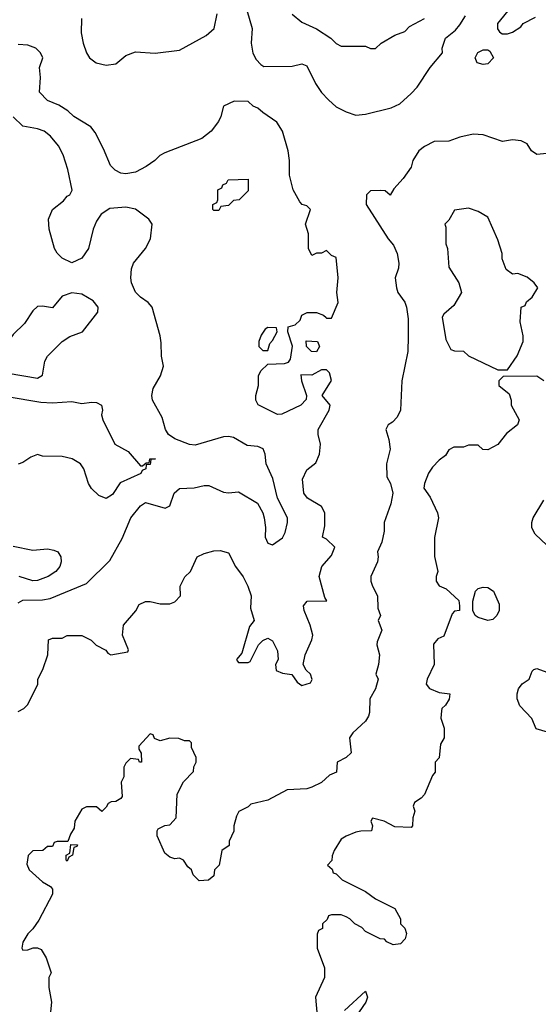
# Model space of a CAD drawing. Header units: inches. Extents: x 2380249 to 2585472, y 382747 to 546448.
# Tile 160 of 256: x 2461197 to 2463316, y 473261 to 477286. Entities that reach past the tile are written whole.
import ezdxf

# ---------------------------------------------------------------- set-up
doc = ezdxf.new("R2010")
doc.units = ezdxf.units.IN
doc.header["$MEASUREMENT"] = 0
doc.layers.add('C4467', color=7, linetype='Continuous')

msp = doc.modelspace()

# ---------------------------------------------------------------- linework, layer by layer
at = {"layer": 'C4467', "color": 4}
for points, elevation in [([(2463203.1, 477336.9), (2463148.7, 477270), (2463148.7, 477248.7), (2463156.4, 477236.4), (2463168.4, 477228.4), (2463190, 477228), (2463210, 477235.3), (2463243.6, 477256.4), (2463254, 477270), (2463304.5, 477295.5)], 48), ([(2461448.7, 477290), (2461448.4, 477231.6), (2461455.3, 477190), (2461469, 477150), (2461481.2, 477130), (2461509.5, 477109.5), (2461550, 477099.3), (2461590, 477105.2), (2461630, 477139), (2461670, 477154), (2461750, 477149), (2461850, 477161.2), (2461958.5, 477221.5), (2461990.8, 477250), (2462004, 477310)], 48), ([(2462124.1, 477324.1), (2462146, 477250), (2462142.7, 477190), (2462149.5, 477149.5), (2462162.7, 477122.7), (2462182, 477102), (2462194.6, 477094.6), (2462310, 477096), (2462350, 477106), (2462370, 477097.2), (2462405.4, 477025.4), (2462430, 476988.7), (2462458, 476958), (2462489.1, 476929.1), (2462530, 476908.7), (2462570, 476895.3), (2462610, 476899), (2462714.4, 476925.6), (2462750, 476942), (2462795.9, 476984.1), (2462821, 477010), (2462874, 477090), (2462924.7, 477150), (2462922.8, 477170), (2462936, 477210), (2462977.1, 477242.9), (2462995.5, 477264.5), (2463018.5, 477301.5)], 48), ([(2462310, 477308), (2462350, 477275.3), (2462410, 477248.7), (2462468, 477210), (2462490, 477188), (2462510, 477178), (2462610, 477178), (2462630, 477168), (2462650, 477168), (2462674, 477190), (2462730, 477222), (2462770, 477238), (2462790, 477258), (2462851.3, 477290)], 44), ([(2461190, 474458), (2461214, 474470), (2461230, 474486), (2461271.1, 474568.9), (2461271.3, 474590), (2461291.3, 474630), (2461311.3, 474690), (2461314, 474750), (2461330, 474758), (2461370, 474758), (2461390, 474768), (2461450, 474768), (2461488.9, 474748.9), (2461509.1, 474729.1), (2461548.4, 474708.4), (2461556.4, 474696.4), (2461568.9, 474688.9), (2461638, 474702), (2461641, 474710), (2461617.3, 474770), (2461621, 474810), (2461671.1, 474868.9), (2461685.4, 474894.6), (2461710, 474908), (2461730, 474908), (2461770, 474898), (2461810, 474898), (2461830, 474906), (2461854, 474930), (2461852, 474970), (2461871.6, 475008.4), (2461894, 475030), (2461922, 475090), (2461950, 475104), (2461990, 475114), (2462015.3, 475115.3), (2462050, 475106), (2462079, 475050), (2462110, 475008), (2462129, 474970), (2462142, 474930), (2462140.2, 474880.2), (2462155.3, 474830), (2462135.3, 474804.7), (2462104, 474696), (2462082, 474670), (2462084.7, 474664.7), (2462090, 474658), (2462130, 474658), (2462138, 474662), (2462172, 474730), (2462190, 474748), (2462210, 474758), (2462230, 474746), (2462250, 474706), (2462253.2, 474670), (2462242, 474650), (2462245.2, 474625.2), (2462270, 474614), (2462308.9, 474608.9), (2462330, 474578), (2462350, 474564), (2462384.7, 474575.3), (2462391.1, 474588.9), (2462384.7, 474610), (2462366.8, 474626.8), (2462354.8, 474650), (2462363, 474690), (2462390.8, 474750), (2462394, 474770), (2462384, 474810), (2462359.1, 474870), (2462356, 474890), (2462371, 474909), (2462452, 474910), (2462443.6, 474923.6), (2462420.7, 475010), (2462431, 475050), (2462470, 475095.3), (2462484.7, 475130), (2462450, 475162), (2462434, 475170), (2462443.5, 475216.5), (2462442.8, 475270), (2462430, 475296), (2462372, 475330), (2462358, 475350), (2462352.7, 475407.3), (2462370, 475446), (2462406, 475474), (2462421, 475510), (2462426, 475550), (2462416, 475590), (2462416, 475610), (2462461, 475690), (2462464.7, 475710), (2462432, 475750), (2462470.7, 475810.7), (2462462, 475842), (2462450, 475854), (2462430, 475854), (2462390, 475832), (2462346, 475834), (2462348, 475810), (2462368, 475750), (2462367.3, 475732.7), (2462346, 475710), (2462267.3, 475672.7), (2462250, 475672), (2462171.6, 475711.6), (2462162, 475730), (2462162, 475750), (2462172, 475790), (2462172, 475830), (2462182, 475850), (2462210, 475878), (2462279.1, 475880.9), (2462294.4, 475885.6), (2462302.5, 475897.5), (2462311.3, 475951.3), (2462292, 476010), (2462294, 476030), (2462322, 476038), (2462342, 476058), (2462350, 476078), (2462371.6, 476088.4), (2462410, 476088.7), (2462438, 476078), (2462448.9, 476068.9), (2462450, 476066), (2462470, 476066), (2462498, 476130), (2462492, 476170), (2462498, 476230), (2462490, 476314), (2462470, 476322), (2462450, 476342), (2462430, 476332), (2462408.9, 476331.1), (2462390, 476322), (2462376, 476350), (2462376.3, 476410), (2462364.7, 476450), (2462384.7, 476510), (2462370, 476524.7), (2462350.8, 476530.8), (2462340.7, 476540.7), (2462314, 476590), (2462299.1, 476650), (2462299.3, 476710), (2462293.4, 476750), (2462270.7, 476830.7), (2462247.3, 476867.3), (2462190, 476906), (2462170, 476924.7), (2462150, 476932), (2462130, 476952), (2462072.7, 476952.7), (2462030, 476932), (2462019, 476890), (2462009, 476870), (2461979, 476830), (2461940.2, 476799.8), (2461790, 476741), (2461768.7, 476730), (2461748.7, 476710), (2461713.8, 476686.2), (2461670, 476663), (2461630, 476655.5), (2461610, 476658), (2461586.8, 476670), (2461567.3, 476690), (2461538.5, 476758.5), (2461504.5, 476824.5), (2461487.5, 476847.5), (2461418, 476890), (2461392.8, 476912.8), (2461355.9, 476935.9), (2461310, 476956), (2461278, 476990), (2461281, 477050), (2461278, 477090), (2461291.3, 477130), (2461282, 477150), (2461262, 477170), (2461230, 477181), (2461190, 477184.7)], 48), ([(2461190, 474901.3), (2461210, 474912.5), (2461290, 474913.6), (2461320.9, 474919.1), (2461470, 474980.5), (2461564.5, 475075.5), (2461615.1, 475164.9), (2461650.3, 475250), (2461690, 475298.4), (2461710, 475312), (2461790.5, 475289.5), (2461810, 475299), (2461828, 475350), (2461850, 475369.5), (2461910, 475371.7), (2461950, 475381.7), (2461970, 475381), (2462030, 475354), (2462050, 475351.1), (2462090, 475355.8), (2462168, 475310), (2462190, 475269.2), (2462195.3, 475250), (2462201.3, 475210), (2462199.6, 475170), (2462210, 475145.2), (2462230, 475139.6), (2462270, 475167.8), (2462281.3, 475190), (2462290.6, 475230), (2462290.6, 475250), (2462250.5, 475330), (2462230.4, 475410), (2462203.8, 475470), (2462199.3, 475510), (2462191.9, 475531.9), (2462170, 475541.1), (2462125.4, 475545.4), (2462070, 475577.3), (2462050, 475582), (2462030, 475580.7), (2461913.2, 475546.8), (2461890, 475549.1), (2461830, 475572.9), (2461804.9, 475590), (2461792.2, 475610), (2461779, 475659), (2461739.3, 475730), (2461736.3, 475750), (2461741.6, 475778.4), (2461771.3, 475830), (2461784.7, 475870), (2461776, 475910), (2461775.3, 475964.7), (2461770, 475994), (2461738, 476110), (2461722, 476130), (2461690, 476151.3), (2461670, 476171.3), (2461654, 476210), (2461650.6, 476230), (2461652.8, 476267.2), (2461662, 476290), (2461711, 476350), (2461731, 476390), (2461738, 476450), (2461724.7, 476470), (2461670, 476511), (2461630, 476518.8), (2461565.6, 476514.4), (2461530, 476491.3), (2461510, 476462), (2461497.2, 476430), (2461477.2, 476350), (2461450, 476311.3), (2461410, 476291.3), (2461370, 476311), (2461350, 476331), (2461339.1, 476350), (2461317.6, 476430), (2461314.9, 476470), (2461330, 476509.4), (2461375.1, 476544.9), (2461390, 476564), (2461402, 476570), (2461411.3, 476588.7), (2461393.7, 476673.7), (2461373.7, 476733.7), (2461354.8, 476770), (2461322.8, 476810), (2461296, 476830), (2461270, 476839.3), (2461210, 476850.4), (2461170, 476888.5)], 44), ([(2463350, 476739), (2463310, 476735.3), (2463288, 476750), (2463270, 476778), (2463246, 476790), (2463210, 476794), (2463170, 476788), (2463090, 476815.3), (2463050, 476818), (2462994.4, 476805.6), (2462950, 476788.7), (2462890, 476788), (2462850, 476768), (2462826.8, 476750), (2462802.8, 476710), (2462796.8, 476683.2), (2462763.5, 476636.5), (2462725.4, 476594.6), (2462710, 476568), (2462690, 476586), (2462670, 476588), (2462630, 476586), (2462614, 476570), (2462612, 476530), (2462702.8, 476390), (2462724.4, 476364.4), (2462739.1, 476330), (2462746, 476290), (2462744.7, 476270), (2462731.3, 476230), (2462736, 476190), (2462741, 476170), (2462770, 476131.3), (2462777.3, 476110), (2462783.4, 476063.4), (2462784.4, 475990), (2462783, 475930), (2462758.4, 475810), (2462753, 475690), (2462739.5, 475660.5), (2462719.9, 475640.1), (2462702, 475630), (2462692, 475610), (2462704.9, 475570), (2462710.6, 475530), (2462694.8, 475470), (2462696.9, 475416.9), (2462711.3, 475390), (2462721, 475350), (2462712.8, 475307.2), (2462686, 475230), (2462685.4, 475194.6), (2462676, 475150), (2462658, 475110), (2462662, 475090), (2462658, 475070), (2462630.8, 475010), (2462631, 474991), (2462638, 474970), (2462658, 474930), (2462659.6, 474879.6), (2462671.3, 474850), (2462662, 474830), (2462676, 474790), (2462656.9, 474743.1), (2462656, 474730), (2462666.8, 474690), (2462662.8, 474650), (2462652, 474610), (2462662, 474590), (2462651, 474550), (2462627.3, 474510), (2462626.4, 474453.6), (2462622, 474438), (2462610, 474418), (2462558, 474370), (2462544.7, 474350), (2462550.7, 474289.3), (2462530.9, 474269.1), (2462494, 474250), (2462490.6, 474209.4), (2462462, 474198), (2462430, 474168), (2462390, 474148), (2462370, 474142), (2462290, 474138), (2462210, 474095.3), (2462141, 474079), (2462130, 474068), (2462091.6, 474048.4), (2462082, 474030), (2462071.3, 473990), (2462071.1, 473968.9), (2462052.7, 473927.3), (2462052, 473910), (2462022, 473890), (2462011.3, 473830), (2461992, 473810), (2461990, 473786), (2461968.4, 473768.4), (2461930, 473766), (2461906, 473790), (2461898, 473810), (2461883.1, 473823.1), (2461866, 473850), (2461850, 473858), (2461830, 473855.3), (2461810, 473862), (2461790, 473879), (2461759, 473950), (2461758, 473970), (2461762, 473978), (2461790, 473992), (2461810, 473994), (2461836.4, 474023.6), (2461840.4, 474119.6), (2461866, 474170), (2461907.3, 474212.7), (2461908.4, 474231.6), (2461918, 474250), (2461918, 474270), (2461898, 474310), (2461898, 474330), (2461890, 474338), (2461870, 474338), (2461847.3, 474347.3), (2461810, 474348), (2461770, 474338), (2461747.3, 474347.3), (2461742, 474362), (2461730, 474366), (2461683.6, 474316.4), (2461683.6, 474303.6), (2461692.7, 474287.3), (2461694, 474250), (2461686, 474250), (2461682, 474262), (2461650, 474266), (2461630, 474246), (2461622, 474230), (2461622, 474190), (2461611.6, 474168.4), (2461616, 474110), (2461610, 474102), (2461590, 474089.2), (2461571, 474089), (2461558, 474082), (2461550, 474066), (2461531.6, 474048.4), (2461510, 474068), (2461470, 474068), (2461450, 474058), (2461422, 474010), (2461419.6, 473980.4), (2461403.6, 473956.4), (2461394, 473926), (2461350, 473926), (2461338, 473922), (2461330, 473906), (2461310, 473906), (2461291.1, 473888.9), (2461250, 473888), (2461231, 473869), (2461226.4, 473833.6), (2461236, 473810), (2461290, 473762), (2461322, 473742), (2461330.8, 473730.8), (2461330.9, 473710.9), (2461275.2, 473604.8), (2461250.6, 473569.4), (2461230, 473548.7), (2461210, 473515.3), (2461206, 473490), (2461210, 473482), (2461230, 473482.8), (2461251.6, 473491.6), (2461270, 473492), (2461284.7, 473484.7), (2461304.7, 473450), (2461324.7, 473390), (2461316, 473370), (2461316, 473330), (2461326, 473270), (2461322.8, 473230)], 52), ([(2463338, 475810), (2463310, 475828), (2463172.7, 475827.3), (2463154, 475810), (2463154, 475790), (2463196, 475756), (2463204.7, 475730), (2463204.7, 475710), (2463238, 475650), (2463230.6, 475629.4), (2463185.2, 475594.8), (2463150.7, 475549.3), (2463110, 475528), (2463088.4, 475528.4), (2463070, 475546), (2463030, 475546), (2463010, 475538), (2462970, 475538), (2462950, 475528), (2462935.9, 475504.1), (2462910, 475485.2), (2462882.9, 475457.1), (2462867.5, 475432.5), (2462850.7, 475390), (2462847.3, 475370), (2462873.4, 475333.4), (2462904, 475270), (2462907.3, 475250), (2462890.9, 475169.1), (2462891, 475091), (2462904.7, 475030), (2462898, 475010), (2462898, 474990), (2462910, 474972), (2462939.8, 474959.8), (2462991.1, 474911.1), (2462994, 474890), (2462994, 474870), (2462972.7, 474867.3), (2462963.6, 474856.4), (2462930, 474766), (2462905.4, 474754.6), (2462887.5, 474732.5), (2462890.5, 474649.5), (2462861, 474590), (2462858, 474570), (2462871.1, 474551.1), (2462910, 474536), (2462954, 474530), (2462951.6, 474508.4), (2462936.9, 474483.1), (2462922, 474470), (2462919.6, 474460.4), (2462918, 474430), (2462931.3, 474390), (2462931.3, 474350), (2462916, 474324), (2462911.1, 474268.9), (2462894, 474250), (2462894, 474210), (2462883.6, 474196.4), (2462850, 474118), (2462836.9, 474103.1), (2462810, 474086), (2462804.7, 474070), (2462811.3, 474050), (2462803.6, 474023.6), (2462802, 473990), (2462796, 473984), (2462730, 473986), (2462686, 474010), (2462638, 474022), (2462632, 474010), (2462638, 473990), (2462634, 473970), (2462590, 473969), (2462570, 473964), (2462530, 473948.7), (2462510, 473935.3), (2462482, 473890), (2462472.7, 473867.3), (2462472, 473848), (2462454, 473830), (2462472.7, 473812.7), (2462478, 473798), (2462490, 473794), (2462514, 473770), (2462610, 473722), (2462650, 473692), (2462730, 473652), (2462752, 473610), (2462752, 473590), (2462770, 473572), (2462777.3, 473550), (2462771.7, 473528.3), (2462751.9, 473508.1), (2462723.2, 473503.2), (2462696.4, 473516.4), (2462687.3, 473527.3), (2462670, 473528), (2462610, 473558), (2462594.6, 473574.6), (2462566, 473590), (2462546, 473610), (2462530, 473618), (2462510, 473626), (2462470, 473626), (2462458, 473622), (2462452.7, 473607.3), (2462434, 473590), (2462434, 473570), (2462418, 473562), (2462412.7, 473547.3), (2462412, 473490), (2462442, 473410), (2462442, 473370), (2462404.7, 473290), (2462411.6, 473211.6)], 56), ([(2461145.3, 475745.3), (2461282.7, 475722.7), (2461330, 475719.6), (2461410, 475725.5), (2461450, 475717.3), (2461490, 475722.8), (2461510, 475721), (2461531, 475710), (2461534.8, 475690), (2461530.8, 475670), (2461536.3, 475650), (2461586, 475550), (2461639.9, 475519.9), (2461690, 475462), (2461698, 475462), (2461714, 475474), (2461726, 475474), (2461728, 475490), (2461751.3, 475490), (2461732.7, 475487.3), (2461730, 475468), (2461714, 475466), (2461712, 475450), (2461696.9, 475443.1), (2461691, 475430), (2461607.2, 475392.8), (2461575.2, 475344.8), (2461550, 475328), (2461520.2, 475340.2), (2461490, 475369.2), (2461478.4, 475390), (2461458.4, 475450), (2461445.1, 475470), (2461410.8, 475490.8), (2461370, 475500.5), (2461290, 475501.2), (2461270, 475508.7), (2461242, 475498), (2461210, 475475.3), (2461190, 475469)], 36), ([(2463350, 475138), (2463303.1, 475183.1), (2463288.9, 475208.9), (2463288.7, 475230), (2463295.3, 475250), (2463338, 475322)], 56), ([(2461170, 475133), (2461250, 475117.1), (2461310, 475123), (2461336.8, 475116.8), (2461352, 475110), (2461364.7, 475090), (2461366, 475070), (2461360.7, 475050), (2461344.9, 475030), (2461313.4, 475010), (2461270, 474992.6), (2461250, 474991.3), (2461194, 475010)], 36), ([(2463352.9, 474372.9), (2463306.6, 474386.6), (2463289.3, 474429.3), (2463240.2, 474480.2), (2463228.7, 474510), (2463228.7, 474530), (2463235.3, 474550), (2463249.3, 474570.7), (2463278, 474590), (2463290, 474622), (2463298, 474630), (2463310, 474634), (2463350, 474618)], 56), ([(2462524.1, 473235.9), (2462610, 473314), (2462618, 473290), (2462611.3, 473270), (2462554, 473186)], 56)]:
    msp.add_lwpolyline(points, dxfattribs=dict(at, elevation=elevation))
for points, elevation in [([(2463090, 477102), (2463066, 477110), (2463058, 477130), (2463068.9, 477151.1), (2463090, 477162), (2463110, 477162), (2463116.9, 477156.9), (2463132, 477130), (2463110, 477105.2)], 48), ([(2461990, 476506), (2461986, 476510), (2461986, 476530), (2462002, 476538), (2462006, 476550), (2462006, 476590), (2462022, 476598), (2462026, 476610), (2462042, 476618), (2462048.4, 476631.6), (2462130, 476634), (2462130, 476586), (2462094, 476550), (2462070, 476546), (2462050, 476526), (2462018, 476522), (2462010, 476506)], 44), ([(2463030, 476515.3), (2462972.7, 476507.3), (2462950, 476466), (2462934, 476450), (2462938, 476438), (2462938, 476370), (2462944.7, 476350), (2462950, 476274), (2462990.7, 476210.7), (2463002, 476170), (2462970, 476118), (2462930, 476082), (2462922.8, 476070), (2462938, 475978), (2462958, 475938), (2462972.7, 475932.7), (2463010, 475931.3), (2463030, 475912), (2463150, 475854), (2463190, 475854), (2463228.9, 475911.1), (2463254, 475970), (2463253.6, 475993.6), (2463242, 476050), (2463246, 476110), (2463262, 476118), (2463267.3, 476132.7), (2463290, 476152), (2463313.2, 476190), (2463299, 476210), (2463270, 476233.2), (2463231.6, 476248.4), (2463210, 476246), (2463184.7, 476264.7), (2463168.4, 476308.4), (2463168, 476330), (2463150, 476386), (2463110, 476478), (2463070, 476502)], 56), ([(2461410, 476169), (2461370, 476155.3), (2461330, 476108), (2461290, 476115.1), (2461270, 476113.3), (2461250, 476096.2), (2461216.3, 476043.7), (2461170, 475998.4), (2461118.7, 475930), (2461102.6, 475890), (2461103.7, 475870), (2461120.5, 475850), (2461150, 475840.3), (2461270, 475820.7), (2461290, 475832), (2461299.3, 475890), (2461309.6, 475910.4), (2461370, 475970.8), (2461402, 475990), (2461452.7, 476010), (2461516, 476090), (2461517.2, 476110), (2461496.6, 476136.6), (2461450, 476164)], 44), ([(2462210, 476028), (2462199.6, 476020.4), (2462183.6, 475996.4), (2462174, 475970), (2462174, 475950), (2462190, 475934), (2462210, 475934), (2462218, 475962), (2462230, 475974), (2462248, 476010), (2462246, 476026)], 48), ([(2462410, 475928), (2462389.1, 475929.1), (2462368, 475950), (2462367.3, 475972.7), (2462414, 475970), (2462422, 475950)], 48), ([(2463110, 474829), (2463070, 474842), (2463058, 474850), (2463048, 474870), (2463048.4, 474908.4), (2463059, 474950), (2463070, 474961), (2463090, 474966), (2463110, 474964.7), (2463132, 474950), (2463156, 474896), (2463156, 474870), (2463146, 474850), (2463130, 474834)], 56), ([(2461390, 473846), (2461386, 473850), (2461386, 473870), (2461402, 473878), (2461406, 473914), (2461432.7, 473912.7), (2461430, 473906), (2461418, 473902), (2461412, 473870), (2461398, 473862)], 52)]:
    msp.add_lwpolyline(points, close=True, dxfattribs=dict(at, elevation=elevation))

doc.saveas('drawing.dxf')
